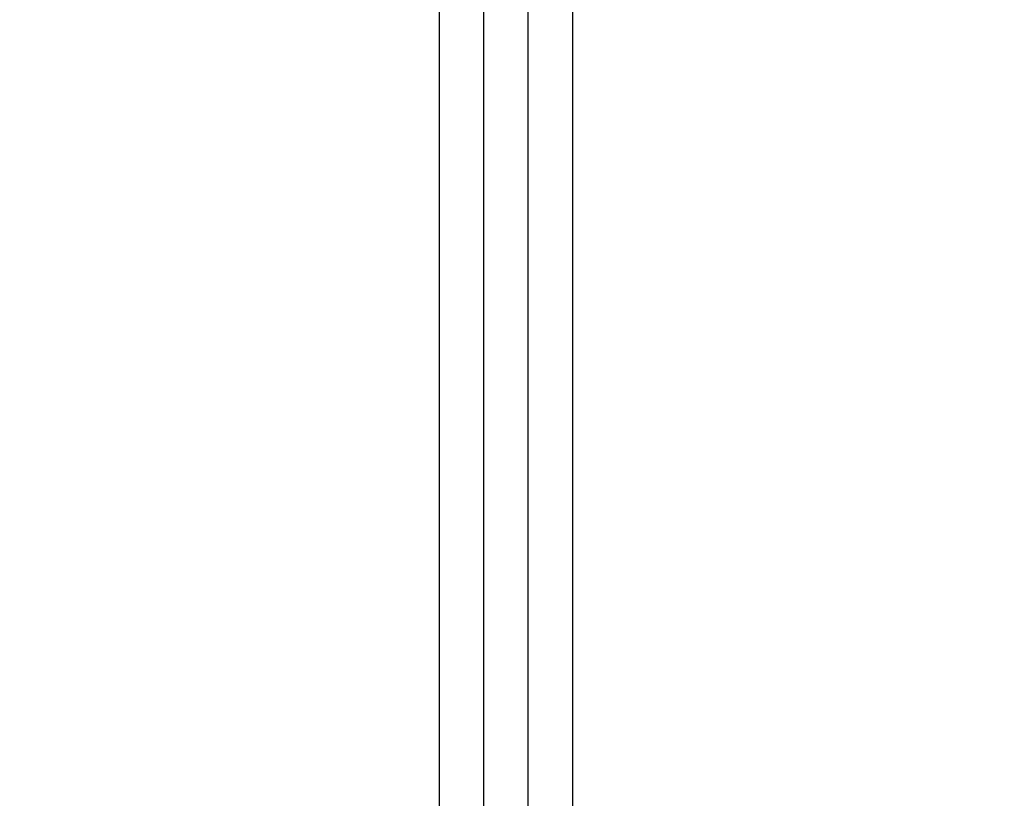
# Paper-space layout 'Sheet' of a CAD drawing. Header units: inches. Extents: x 0.2 to 10.8, y 0.2 to 8.3.
# Tile 191 of 256: x 3.822 to 3.999, y 4.504 to 4.645. Entities that reach past the tile are written whole.
import ezdxf

# ---------------------------------------------------------------- set-up
doc = ezdxf.new("R2010")
doc.units = ezdxf.units.IN
doc.header["$MEASUREMENT"] = 0
doc.layers.get('0').update_dxf_attribs({"lineweight": 5})
doc.styles.add('My Text', font='tahoma.ttf')
doc.dimstyles.new('My Dimension - mm [in] (ANSI)$0', dxfattribs={"dimtxt": 0.12, "dimasz": 0.098425, "dimexe": 0.125, "dimexo": 0.063, "dimgap": 0.031496, "dimtad": 0, "dimlfac": 250, "dimzin": 4, "dimdsep": 46, "dimtxsty": 'My Text', "dimblk": 'Filled-1', "dimcen": 0.09, "dimclrd": 1, "dimclre": 1, "dimclrt": 1, "dimadec": 1, "dimazin": 1, "dimtfac": 1, "dimtofl": 0, "dimtmove": 0, "dimatfit": 3, "dimfxl": 1, "dimtolj": 1, "dimtzin": 4, "dimlwd": -1, "dimlwe": -1, "dimarcsym": 0})

# ---------------------------------------------------------------- blocks, each defined once
blk = doc.blocks.new('*D6')
at = {"color": 1, "true_color": 0xff0000}
for p, q in [((4.28987, 4.82076), (4.28987, 4.91919)), ((3.56036, 4.82076), (4.41487, 4.82076)), ((4.28987, 4.72234), (4.28987, 3.80838)), ((3.56036, 3.70996), (4.41487, 3.70996))]:
    blk.add_line(p, q, dxfattribs=at)
at = {"layer": 'Defpoints', "color": 0}
for p in [(3.49736, 4.82076), (3.49736, 3.70996), (4.28987, 3.70996)]:
    blk.add_point(p, dxfattribs=at)
at = {"color": 1, "true_color": 0xff0000, "insert": (4.28987, 5.78412), "char_height": 0.12, "attachment_point": 5, "rotation": 90, "style": 'My Text'}
blk.add_mtext('\\A1;277.70 mm [10.933 in]', dxfattribs=at)
blk = doc.blocks.new('Filled-1')
blk = doc.blocks.new('*D7')
at = {"color": 1, "true_color": 0xff0000}
for p, q in [((2.88585, 4.51074), (2.88585, 3.01549)), ((4.10888, 4.51074), (4.10888, 3.01549)), ((2.98427, 3.14049), (4.01045, 3.14049)), ((4.10888, 3.14049), (4.2073, 3.14049))]:
    blk.add_line(p, q, dxfattribs=at)
at = {"layer": 'Defpoints', "color": 0}
for p in [(2.88585, 4.57374), (4.10888, 4.57374), (4.10888, 3.14049)]:
    blk.add_point(p, dxfattribs=at)
at = {"color": 1, "true_color": 0xff0000, "insert": (5.07272, 3.14049), "char_height": 0.12, "attachment_point": 5, "style": 'My Text'}
blk.add_mtext('\\A1;305.76 mm [12.038 in]', dxfattribs=at)

psp = doc.layouts.new('Sheet')

# ---------------------------------------------------------------- linework, layer by layer
at = {"color": 0, "linetype": 'ByBlock', "lineweight": -3}
for p, q in [((3.897363, 4.34553), (3.897363, 5.45681)), ((3.905363, 4.34713), (3.905363, 5.45681)), ((3.913363, 4.348463), (3.913363, 5.45681)), ((3.921363, 5.45681), (3.921363, 4.34767))]:
    psp.add_line(p, q, dxfattribs=at)
psp.add_arc((3.497363, 4.27681), 0.344954, 0.33389, 180, dxfattribs=at)

# ---------------------------------------------------------------- dimensions: what is measured, and where the dimension line sits
dim = psp.add_linear_dim(base=(4.289867, 3.709957), p1=(3.497363, 4.820764), p2=(3.497363, 3.709957), angle=90, dimstyle='My Dimension - mm [in] (ANSI)$0', override={"dimpost": ' mm'})
dim.commit()
dim.dimension.update_dxf_attribs({"geometry": '*D6', "text_midpoint": (4.289867, 5.784117), "dimtype": 160})
dim = psp.add_linear_dim(base=(4.10888, 3.140491), p1=(2.885847, 4.573735), p2=(4.10888, 4.573735), dimstyle='My Dimension - mm [in] (ANSI)$0', override={"dimpost": ' mm'})
dim.commit()
dim.dimension.update_dxf_attribs({"geometry": '*D7', "text_midpoint": (5.072716, 3.140491), "dimtype": 160})

doc.saveas('drawing.dxf')
